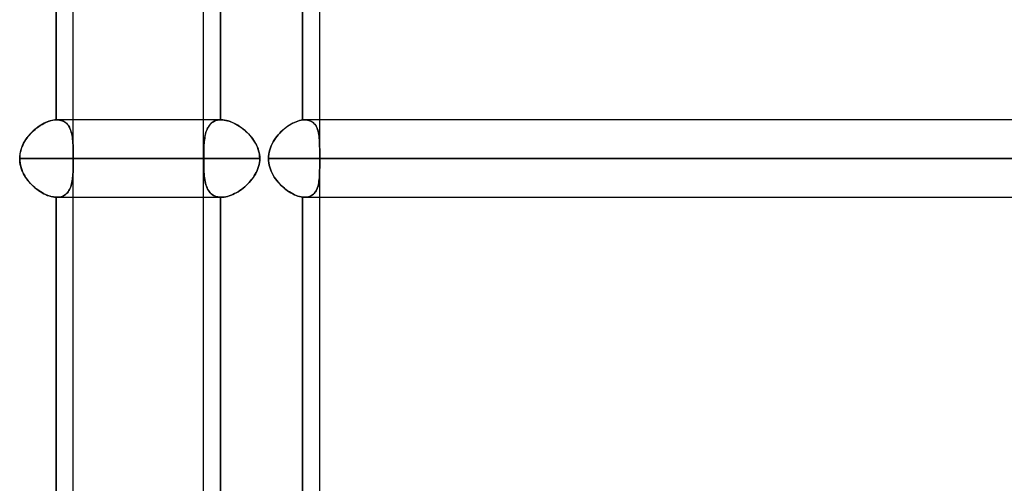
# Model space of a CAD drawing. Header units: millimetres. Extents: x -288 to 288, y -123 to 100.
# Tile 11 of 76: x -179 to -151, y -30 to -16. Entities that reach past the tile are written whole.
import ezdxf

# ---------------------------------------------------------------- set-up
doc = ezdxf.new("R2010")
doc.units = ezdxf.units.MM
doc.layers.add('MAIN-1', color=7, linetype='Continuous')
doc.layers.add('MAIN-2', color=7, linetype='Continuous')

msp = doc.modelspace()

# ---------------------------------------------------------------- linework, layer by layer
at = {"layer": 'MAIN-1'}
for p, q in [((-173.886, -31.305), (-173.886, -2.543)), ((-178.184, -19.175), (-178.184, -10.435)), ((-177.687, -19.175), (-177.687, -10.435)), ((-170.993, -19.179), (-170.993, -10.431)), ((-170.496, -19.175), (-170.496, -10.435)), ((-178.49, -19.253), (-178.437, -19.231)), ((-178.437, -19.231), (-178.385, -19.212)), ((-178.385, -19.212), (-178.333, -19.197)), ((-178.333, -19.197), (-178.282, -19.186)), ((-178.282, -19.186), (-178.232, -19.179)), ((-178.232, -19.179), (-178.184, -19.175)), ((-178.184, -19.175), (-178.182, -19.175)), ((-178.182, -19.175), (-178.179, -19.175)), ((-178.179, -19.175), (-178.177, -19.175)), ((-178.177, -19.175), (-178.175, -19.175)), ((-178.175, -19.175), (-178.172, -19.175)), ((-178.172, -19.175), (-178.17, -19.175)), ((-178.17, -19.175), (-178.168, -19.175)), ((-173.886, -19.175), (-178.168, -19.175)), ((-171.283, -19.273), (-171.233, -19.249)), ((-171.233, -19.249), (-171.183, -19.228)), ((-171.183, -19.228), (-171.134, -19.211)), ((-171.134, -19.211), (-171.086, -19.196)), ((-171.086, -19.196), (-171.039, -19.186)), ((-171.039, -19.186), (-170.993, -19.179)), ((-170.993, -19.179), (-170.983, -19.178)), ((-170.983, -19.178), (-170.974, -19.177)), ((-170.974, -19.177), (-170.965, -19.176)), ((-170.965, -19.176), (-170.956, -19.176)), ((-170.956, -19.176), (-170.947, -19.175)), ((-170.947, -19.175), (-170.938, -19.175)), ((-170.938, -19.175), (-170.929, -19.175)), ((170.929, -19.175), (-170.929, -19.175)), ((-178.898, -19.54), (-178.851, -19.495)), ((-178.851, -19.495), (-178.802, -19.452)), ((-178.802, -19.452), (-178.752, -19.412)), ((-178.752, -19.412), (-178.701, -19.374)), ((-178.701, -19.374), (-178.649, -19.339)), ((-178.649, -19.339), (-178.597, -19.307)), ((-178.597, -19.307), (-178.544, -19.278)), ((-178.544, -19.278), (-178.49, -19.253)), ((-171.663, -19.564), (-171.62, -19.519)), ((-171.62, -19.519), (-171.574, -19.477)), ((-171.574, -19.477), (-171.528, -19.436)), ((-171.528, -19.436), (-171.48, -19.398)), ((-171.48, -19.398), (-171.432, -19.363)), ((-171.432, -19.363), (-171.382, -19.33)), ((-171.382, -19.33), (-171.333, -19.3)), ((-171.333, -19.3), (-171.283, -19.273)), ((-179.135, -19.859), (-179.102, -19.801)), ((-179.102, -19.801), (-179.066, -19.745)), ((-179.066, -19.745), (-179.028, -19.69)), ((-179.028, -19.69), (-178.987, -19.638)), ((-178.987, -19.638), (-178.943, -19.588)), ((-178.943, -19.588), (-178.898, -19.54)), ((-171.883, -19.875), (-171.853, -19.818)), ((-171.853, -19.818), (-171.82, -19.764)), ((-171.82, -19.764), (-171.784, -19.711)), ((-171.784, -19.711), (-171.746, -19.66)), ((-171.746, -19.66), (-171.706, -19.611)), ((-171.706, -19.611), (-171.663, -19.564)), ((-179.24, -20.173), (-179.227, -20.107)), ((-179.227, -20.107), (-179.21, -20.043)), ((-179.21, -20.043), (-179.189, -19.98)), ((-179.189, -19.98), (-179.164, -19.919)), ((-179.164, -19.919), (-179.135, -19.859)), ((-171.969, -20.115), (-171.953, -20.053)), ((-171.953, -20.053), (-171.933, -19.992)), ((-171.933, -19.992), (-171.91, -19.933)), ((-171.91, -19.933), (-171.883, -19.875)), ((-179.25, -20.305), (-179.247, -20.239)), ((-179.25, -20.305), (-173.886, -20.305)), ((-179.248, -20.363), (-179.25, -20.305)), ((-179.242, -20.42), (-179.248, -20.363)), ((-179.247, -20.239), (-179.24, -20.173)), ((-171.99, -20.305), (-171.987, -20.241)), ((-171.99, -20.305), (171.99, -20.305)), ((-171.987, -20.368), (-171.99, -20.305)), ((-171.987, -20.241), (-171.98, -20.178)), ((-171.98, -20.432), (-171.987, -20.368)), ((-171.98, -20.178), (-171.969, -20.115)), ((-179.233, -20.477), (-179.242, -20.42)), ((-179.22, -20.533), (-179.233, -20.477)), ((-179.203, -20.589), (-179.22, -20.533)), ((-179.184, -20.644), (-179.203, -20.589)), ((-179.161, -20.697), (-179.184, -20.644)), ((-171.969, -20.494), (-171.98, -20.432)), ((-171.953, -20.556), (-171.969, -20.494)), ((-171.934, -20.617), (-171.953, -20.556)), ((-171.91, -20.677), (-171.934, -20.617)), ((-171.883, -20.735), (-171.91, -20.677)), ((-179.135, -20.749), (-179.161, -20.697)), ((-179.107, -20.8), (-179.135, -20.749)), ((-179.077, -20.85), (-179.107, -20.8)), ((-179.044, -20.898), (-179.077, -20.85)), ((-179.009, -20.944), (-179.044, -20.898)), ((-178.973, -20.988), (-179.009, -20.944)), ((-171.853, -20.792), (-171.883, -20.735)), ((-171.82, -20.846), (-171.853, -20.792)), ((-171.784, -20.899), (-171.82, -20.846)), ((-171.746, -20.95), (-171.784, -20.899)), ((-171.706, -20.999), (-171.746, -20.95)), ((-178.935, -21.032), (-178.973, -20.988)), ((-178.895, -21.073), (-178.935, -21.032)), ((-178.854, -21.113), (-178.895, -21.073)), ((-178.811, -21.15), (-178.854, -21.113)), ((-178.768, -21.186), (-178.811, -21.15)), ((-178.723, -21.22), (-178.768, -21.186)), ((-178.678, -21.252), (-178.723, -21.22)), ((-178.633, -21.281), (-178.678, -21.252)), ((-171.663, -21.046), (-171.706, -20.999)), ((-171.619, -21.091), (-171.663, -21.046)), ((-171.574, -21.134), (-171.619, -21.091)), ((-171.527, -21.174), (-171.574, -21.134)), ((-171.479, -21.212), (-171.527, -21.174)), ((-171.431, -21.248), (-171.479, -21.212)), ((-171.381, -21.28), (-171.431, -21.248)), ((-178.587, -21.308), (-178.633, -21.281)), ((-178.541, -21.333), (-178.587, -21.308)), ((-178.495, -21.355), (-178.541, -21.333)), ((-178.448, -21.375), (-178.495, -21.355)), ((-178.402, -21.392), (-178.448, -21.375)), ((-178.357, -21.406), (-178.402, -21.392)), ((-178.312, -21.418), (-178.357, -21.406)), ((-178.268, -21.426), (-178.312, -21.418)), ((-178.225, -21.432), (-178.268, -21.426)), ((-178.184, -21.435), (-178.225, -21.432)), ((-178.181, -21.435), (-178.184, -21.435)), ((-178.184, -30.175), (-178.184, -21.435)), ((-178.178, -21.435), (-178.181, -21.435)), ((-178.176, -21.435), (-178.178, -21.435)), ((-178.173, -21.435), (-178.176, -21.435)), ((-178.17, -21.435), (-178.173, -21.435)), ((-178.167, -21.435), (-178.17, -21.435)), ((-178.168, -21.435), (-173.886, -21.435)), ((-177.687, -30.175), (-177.687, -21.435)), ((-171.332, -21.31), (-171.381, -21.28)), ((-171.282, -21.337), (-171.332, -21.31)), ((-171.232, -21.361), (-171.282, -21.337)), ((-171.183, -21.382), (-171.232, -21.361)), ((-171.134, -21.4), (-171.183, -21.382)), ((-171.085, -21.414), (-171.134, -21.4)), ((-171.038, -21.424), (-171.085, -21.414)), ((-170.993, -21.431), (-171.038, -21.424)), ((-170.982, -21.432), (-170.993, -21.431)), ((-170.993, -30.179), (-170.993, -21.431)), ((-170.971, -21.433), (-170.982, -21.432)), ((-170.96, -21.434), (-170.971, -21.433)), ((-170.95, -21.435), (-170.96, -21.434)), ((-170.939, -21.435), (-170.95, -21.435)), ((-170.929, -21.435), (-170.939, -21.435)), ((-170.929, -21.435), (170.929, -21.435)), ((-170.496, -30.175), (-170.496, -21.435))]:
    msp.add_line(p, q, dxfattribs=at)
at = {"layer": 'MAIN-2'}
for p, q in [((-178.184, -10.435), (-178.184, -19.175)), ((-173.39, -19.175), (-173.39, -10.435)), ((-173.39, -10.435), (-173.39, -19.175)), ((-170.993, -10.431), (-170.993, -19.179)), ((-178.447, -19.235), (-178.493, -19.254)), ((-178.401, -19.218), (-178.447, -19.235)), ((-178.356, -19.203), (-178.401, -19.218)), ((-178.312, -19.192), (-178.356, -19.203)), ((-178.268, -19.183), (-178.312, -19.192)), ((-178.225, -19.178), (-178.268, -19.183)), ((-178.184, -19.175), (-178.225, -19.178)), ((-178.182, -19.175), (-178.184, -19.175)), ((-178.179, -19.175), (-178.182, -19.175)), ((-178.177, -19.175), (-178.179, -19.175)), ((-178.175, -19.175), (-178.177, -19.175)), ((-178.172, -19.175), (-178.175, -19.175)), ((-178.17, -19.175), (-178.172, -19.175)), ((-178.168, -19.175), (-178.17, -19.175)), ((-178.168, -19.175), (-178.126, -19.177)), ((-178.121, -19.177), (-178.168, -19.175)), ((-178.126, -19.177), (-178.086, -19.182)), ((-178.076, -19.183), (-178.121, -19.177)), ((-178.086, -19.182), (-178.048, -19.19)), ((-178.034, -19.194), (-178.076, -19.183)), ((-178.048, -19.19), (-178.012, -19.201)), ((-177.994, -19.208), (-178.034, -19.194)), ((-178.012, -19.201), (-177.978, -19.215)), ((-177.957, -19.226), (-177.994, -19.208)), ((-177.978, -19.215), (-177.946, -19.233)), ((-177.922, -19.248), (-177.957, -19.226)), ((-177.946, -19.233), (-177.916, -19.253)), ((-177.891, -19.273), (-177.922, -19.248)), ((-177.687, -21.435), (-177.687, -19.175)), ((-173.373, -19.175), (-173.886, -19.175)), ((-173.605, -19.235), (-173.634, -19.254)), ((-173.632, -19.253), (-173.598, -19.231)), ((-173.573, -19.218), (-173.605, -19.235)), ((-173.598, -19.231), (-173.561, -19.212)), ((-173.54, -19.203), (-173.573, -19.218)), ((-173.561, -19.212), (-173.522, -19.197)), ((-173.505, -19.192), (-173.54, -19.203)), ((-173.522, -19.197), (-173.48, -19.186)), ((-173.468, -19.183), (-173.505, -19.192)), ((-173.48, -19.186), (-173.436, -19.179)), ((-173.43, -19.178), (-173.468, -19.183)), ((-173.436, -19.179), (-173.39, -19.175)), ((-173.39, -19.175), (-173.43, -19.178)), ((-173.39, -19.175), (-173.387, -19.175)), ((-173.387, -19.175), (-173.39, -19.175)), ((-173.387, -19.175), (-173.385, -19.175)), ((-173.385, -19.175), (-173.387, -19.175)), ((-173.385, -19.175), (-173.383, -19.175)), ((-173.383, -19.175), (-173.385, -19.175)), ((-173.383, -19.175), (-173.38, -19.175)), ((-173.38, -19.175), (-173.383, -19.175)), ((-173.38, -19.175), (-173.378, -19.175)), ((-173.378, -19.175), (-173.38, -19.175)), ((-173.378, -19.175), (-173.376, -19.175)), ((-173.376, -19.175), (-173.378, -19.175)), ((-173.376, -19.175), (-173.373, -19.175)), ((-173.373, -19.175), (-173.376, -19.175)), ((-173.373, -19.175), (-173.329, -19.177)), ((-173.323, -19.177), (-173.373, -19.175)), ((-173.329, -19.177), (-173.283, -19.182)), ((-173.271, -19.183), (-173.323, -19.177)), ((-173.283, -19.182), (-173.236, -19.19)), ((-173.218, -19.194), (-173.271, -19.183)), ((-173.236, -19.19), (-173.188, -19.201)), ((-173.163, -19.208), (-173.218, -19.194)), ((-173.188, -19.201), (-173.14, -19.215)), ((-173.108, -19.226), (-173.163, -19.208)), ((-173.14, -19.215), (-173.091, -19.233)), ((-173.052, -19.248), (-173.108, -19.226)), ((-173.091, -19.233), (-173.041, -19.253)), ((-172.997, -19.273), (-173.052, -19.248)), ((-171.231, -19.248), (-171.281, -19.272)), ((-171.182, -19.228), (-171.231, -19.248)), ((-171.133, -19.21), (-171.182, -19.228)), ((-171.085, -19.196), (-171.133, -19.21)), ((-171.038, -19.186), (-171.085, -19.196)), ((-170.993, -19.179), (-171.038, -19.186)), ((-170.983, -19.178), (-170.993, -19.179)), ((-170.974, -19.177), (-170.983, -19.178)), ((-170.965, -19.176), (-170.974, -19.177)), ((-170.956, -19.176), (-170.965, -19.176)), ((-170.947, -19.175), (-170.956, -19.176)), ((-170.938, -19.175), (-170.947, -19.175)), ((-170.929, -19.175), (-170.938, -19.175)), ((-170.883, -19.177), (-170.929, -19.175)), ((-170.929, -19.175), (-170.889, -19.177)), ((-170.889, -19.177), (-170.851, -19.182)), ((-170.839, -19.184), (-170.883, -19.177)), ((-170.851, -19.182), (-170.814, -19.19)), ((-170.799, -19.195), (-170.839, -19.184)), ((-170.814, -19.19), (-170.78, -19.201)), ((-170.76, -19.21), (-170.799, -19.195)), ((-170.78, -19.201), (-170.748, -19.216)), ((-170.725, -19.229), (-170.76, -19.21)), ((-170.748, -19.216), (-170.718, -19.233)), ((-170.693, -19.252), (-170.725, -19.229)), ((-170.718, -19.233), (-170.69, -19.254)), ((-170.496, -20.146), (-170.496, -19.175)), ((-178.893, -19.535), (-178.933, -19.577)), ((-178.852, -19.496), (-178.893, -19.535)), ((-178.81, -19.458), (-178.852, -19.496)), ((-178.766, -19.423), (-178.81, -19.458)), ((-178.722, -19.389), (-178.766, -19.423)), ((-178.677, -19.357), (-178.722, -19.389)), ((-178.632, -19.328), (-178.677, -19.357)), ((-178.586, -19.301), (-178.632, -19.328)), ((-178.54, -19.276), (-178.586, -19.301)), ((-178.493, -19.254), (-178.54, -19.276)), ((-177.916, -19.253), (-177.888, -19.276)), ((-177.862, -19.302), (-177.891, -19.273)), ((-177.888, -19.276), (-177.863, -19.301)), ((-177.863, -19.301), (-177.84, -19.329)), ((-177.836, -19.334), (-177.862, -19.302)), ((-177.84, -19.329), (-177.818, -19.36)), ((-177.813, -19.369), (-177.836, -19.334)), ((-177.818, -19.36), (-177.799, -19.393)), ((-177.792, -19.406), (-177.813, -19.369)), ((-177.799, -19.393), (-177.782, -19.428)), ((-177.774, -19.447), (-177.792, -19.406)), ((-177.782, -19.428), (-177.766, -19.464)), ((-177.757, -19.489), (-177.774, -19.447)), ((-177.766, -19.464), (-177.753, -19.503)), ((-177.743, -19.535), (-177.757, -19.489)), ((-177.753, -19.503), (-177.741, -19.543)), ((-177.732, -19.582), (-177.743, -19.535)), ((-173.814, -19.535), (-173.825, -19.577)), ((-173.815, -19.54), (-173.801, -19.495)), ((-173.801, -19.496), (-173.814, -19.535)), ((-173.801, -19.495), (-173.784, -19.452)), ((-173.786, -19.458), (-173.801, -19.496)), ((-173.77, -19.423), (-173.786, -19.458)), ((-173.784, -19.452), (-173.765, -19.412)), ((-173.752, -19.389), (-173.77, -19.423)), ((-173.765, -19.412), (-173.743, -19.374)), ((-173.732, -19.357), (-173.752, -19.389)), ((-173.743, -19.374), (-173.719, -19.339)), ((-173.711, -19.328), (-173.732, -19.357)), ((-173.719, -19.339), (-173.693, -19.307)), ((-173.687, -19.301), (-173.711, -19.328)), ((-173.693, -19.307), (-173.664, -19.278)), ((-173.662, -19.276), (-173.687, -19.301)), ((-173.664, -19.278), (-173.632, -19.253)), ((-173.634, -19.254), (-173.662, -19.276)), ((-173.041, -19.253), (-172.992, -19.276)), ((-172.941, -19.302), (-172.997, -19.273)), ((-172.992, -19.276), (-172.942, -19.301)), ((-172.942, -19.301), (-172.893, -19.329)), ((-172.886, -19.334), (-172.941, -19.302)), ((-172.893, -19.329), (-172.844, -19.36)), ((-172.831, -19.369), (-172.886, -19.334)), ((-172.844, -19.36), (-172.796, -19.393)), ((-172.777, -19.406), (-172.831, -19.369)), ((-172.796, -19.393), (-172.749, -19.428)), ((-172.724, -19.447), (-172.777, -19.406)), ((-172.749, -19.428), (-172.703, -19.464)), ((-172.673, -19.489), (-172.724, -19.447)), ((-172.703, -19.464), (-172.658, -19.503)), ((-172.623, -19.535), (-172.673, -19.489)), ((-172.658, -19.503), (-172.614, -19.543)), ((-172.575, -19.582), (-172.623, -19.535)), ((-171.618, -19.517), (-171.662, -19.562)), ((-171.572, -19.475), (-171.618, -19.517)), ((-171.525, -19.435), (-171.572, -19.475)), ((-171.478, -19.397), (-171.525, -19.435)), ((-171.429, -19.361), (-171.478, -19.397)), ((-171.38, -19.329), (-171.429, -19.361)), ((-171.331, -19.299), (-171.38, -19.329)), ((-171.281, -19.272), (-171.331, -19.299)), ((-170.663, -19.278), (-170.693, -19.252)), ((-170.69, -19.254), (-170.664, -19.277)), ((-170.664, -19.277), (-170.641, -19.303)), ((-170.637, -19.308), (-170.663, -19.278)), ((-170.641, -19.303), (-170.62, -19.331)), ((-170.613, -19.341), (-170.637, -19.308)), ((-170.62, -19.331), (-170.6, -19.362)), ((-170.592, -19.378), (-170.613, -19.341)), ((-170.6, -19.362), (-170.583, -19.395)), ((-170.573, -19.417), (-170.592, -19.378)), ((-170.583, -19.395), (-170.568, -19.431)), ((-170.557, -19.459), (-170.573, -19.417)), ((-170.568, -19.431), (-170.554, -19.468)), ((-170.544, -19.504), (-170.557, -19.459)), ((-170.554, -19.468), (-170.543, -19.507)), ((-170.532, -19.551), (-170.544, -19.504)), ((-170.543, -19.507), (-170.533, -19.548)), ((-179.106, -19.808), (-179.135, -19.859)), ((-179.076, -19.759), (-179.106, -19.808)), ((-179.043, -19.711), (-179.076, -19.759)), ((-179.008, -19.664), (-179.043, -19.711)), ((-178.971, -19.62), (-179.008, -19.664)), ((-178.933, -19.577), (-178.971, -19.62)), ((-177.741, -19.543), (-177.731, -19.585)), ((-177.722, -19.632), (-177.732, -19.582)), ((-177.731, -19.585), (-177.722, -19.629)), ((-177.722, -19.629), (-177.715, -19.673)), ((-177.713, -19.685), (-177.722, -19.632)), ((-177.715, -19.673), (-177.709, -19.719)), ((-177.706, -19.739), (-177.713, -19.685)), ((-177.709, -19.719), (-177.704, -19.766)), ((-177.701, -19.795), (-177.706, -19.739)), ((-177.704, -19.766), (-177.7, -19.815)), ((-177.697, -19.854), (-177.701, -19.795)), ((-177.7, -19.815), (-177.696, -19.865)), ((-173.868, -19.859), (-173.863, -19.801)), ((-173.863, -19.808), (-173.868, -19.859)), ((-173.863, -19.801), (-173.856, -19.745)), ((-173.858, -19.759), (-173.863, -19.808)), ((-173.852, -19.711), (-173.858, -19.759)), ((-173.856, -19.745), (-173.849, -19.69)), ((-173.844, -19.664), (-173.852, -19.711)), ((-173.849, -19.69), (-173.839, -19.638)), ((-173.835, -19.62), (-173.844, -19.664)), ((-173.839, -19.638), (-173.828, -19.588)), ((-173.825, -19.577), (-173.835, -19.62)), ((-173.828, -19.588), (-173.815, -19.54)), ((-172.614, -19.543), (-172.573, -19.585)), ((-172.529, -19.632), (-172.575, -19.582)), ((-172.573, -19.585), (-172.533, -19.629)), ((-172.533, -19.629), (-172.495, -19.673)), ((-172.486, -19.685), (-172.529, -19.632)), ((-172.495, -19.673), (-172.459, -19.719)), ((-172.444, -19.739), (-172.486, -19.685)), ((-172.459, -19.719), (-172.425, -19.766)), ((-172.406, -19.795), (-172.444, -19.739)), ((-172.425, -19.766), (-172.394, -19.815)), ((-172.371, -19.854), (-172.406, -19.795)), ((-172.394, -19.815), (-172.365, -19.865)), ((-171.852, -19.817), (-171.882, -19.873)), ((-171.819, -19.762), (-171.852, -19.817)), ((-171.783, -19.709), (-171.819, -19.762)), ((-171.744, -19.658), (-171.783, -19.709)), ((-171.704, -19.609), (-171.744, -19.658)), ((-171.662, -19.562), (-171.704, -19.609)), ((-170.533, -19.548), (-170.525, -19.59)), ((-170.523, -19.601), (-170.532, -19.551)), ((-170.525, -19.59), (-170.518, -19.634)), ((-170.515, -19.653), (-170.523, -19.601)), ((-170.518, -19.634), (-170.512, -19.679)), ((-170.509, -19.708), (-170.515, -19.653)), ((-170.512, -19.679), (-170.507, -19.725)), ((-170.504, -19.764), (-170.509, -19.708)), ((-170.507, -19.725), (-170.504, -19.773)), ((-170.501, -19.823), (-170.504, -19.764)), ((-170.504, -19.773), (-170.501, -19.822)), ((-170.501, -19.822), (-170.499, -19.872)), ((-170.499, -19.884), (-170.501, -19.823)), ((-179.22, -20.075), (-179.233, -20.132)), ((-179.203, -20.019), (-179.22, -20.075)), ((-179.183, -19.965), (-179.203, -20.019)), ((-179.16, -19.911), (-179.183, -19.965)), ((-179.135, -19.859), (-179.16, -19.911)), ((-177.694, -19.914), (-177.697, -19.854)), ((-177.696, -19.865), (-177.694, -19.916)), ((-177.692, -19.976), (-177.694, -19.914)), ((-177.694, -19.916), (-177.692, -19.969)), ((-177.692, -19.969), (-177.69, -20.023)), ((-177.69, -20.039), (-177.692, -19.976)), ((-177.69, -20.023), (-177.69, -20.078)), ((-177.689, -20.104), (-177.69, -20.039)), ((-177.69, -20.078), (-177.689, -20.134)), ((-177.689, -20.17), (-177.689, -20.104)), ((-173.88, -20.173), (-173.879, -20.107)), ((-173.879, -20.107), (-173.877, -20.043)), ((-173.878, -20.075), (-173.879, -20.132)), ((-173.877, -20.019), (-173.878, -20.075)), ((-173.874, -19.965), (-173.877, -20.019)), ((-173.877, -20.043), (-173.875, -19.98)), ((-173.875, -19.98), (-173.872, -19.919)), ((-173.872, -19.911), (-173.874, -19.965)), ((-173.868, -19.859), (-173.872, -19.911)), ((-173.872, -19.919), (-173.868, -19.859)), ((-172.339, -19.914), (-172.371, -19.854)), ((-172.365, -19.865), (-172.338, -19.916)), ((-172.312, -19.976), (-172.339, -19.914)), ((-172.338, -19.916), (-172.315, -19.969)), ((-172.315, -19.969), (-172.294, -20.023)), ((-172.288, -20.039), (-172.312, -19.976)), ((-172.294, -20.023), (-172.277, -20.078)), ((-172.27, -20.104), (-172.288, -20.039)), ((-172.277, -20.078), (-172.263, -20.134)), ((-172.256, -20.17), (-172.27, -20.104)), ((-171.953, -20.052), (-171.969, -20.115)), ((-171.933, -19.991), (-171.953, -20.052)), ((-171.909, -19.931), (-171.933, -19.991)), ((-171.882, -19.873), (-171.909, -19.931)), ((-170.499, -19.872), (-170.498, -19.924)), ((-170.497, -19.946), (-170.499, -19.884)), ((-170.498, -19.924), (-170.497, -19.978)), ((-170.496, -20.011), (-170.497, -19.946)), ((-170.497, -19.978), (-170.496, -20.032)), ((-170.496, -20.076), (-170.496, -20.011)), ((-170.496, -20.032), (-170.496, -20.088)), ((-170.496, -20.144), (-170.496, -20.076)), ((-170.496, -20.088), (-170.496, -20.145)), ((-179.248, -20.247), (-179.25, -20.305)), ((-179.25, -20.305), (-179.247, -20.371)), ((-173.881, -20.305), (-179.25, -20.305)), ((-179.242, -20.19), (-179.248, -20.247)), ((-179.247, -20.371), (-179.24, -20.436)), ((-179.233, -20.132), (-179.242, -20.19)), ((-177.689, -20.134), (-177.688, -20.191)), ((-177.688, -20.237), (-177.689, -20.17)), ((-177.688, -20.364), (-177.689, -20.423)), ((-177.689, -20.424), (-177.688, -20.365)), ((-177.688, -20.191), (-177.688, -20.248)), ((-177.688, -20.305), (-177.688, -20.237)), ((-177.688, -20.248), (-177.688, -20.305)), ((-177.688, -20.305), (-177.688, -20.364)), ((-172.245, -20.305), (-177.688, -20.305)), ((-177.688, -20.305), (-172.245, -20.305)), ((-177.688, -20.365), (-177.688, -20.305)), ((-173.881, -20.239), (-173.88, -20.173)), ((-173.88, -20.19), (-173.881, -20.247)), ((-173.881, -20.305), (-173.881, -20.239)), ((-173.881, -20.247), (-173.881, -20.305)), ((-173.881, -20.305), (-173.881, -20.371)), ((-173.881, -20.363), (-173.881, -20.305)), ((-173.88, -20.42), (-173.881, -20.363)), ((-173.881, -20.371), (-173.88, -20.436)), ((-173.879, -20.132), (-173.88, -20.19)), ((-172.263, -20.134), (-172.253, -20.191)), ((-172.248, -20.237), (-172.256, -20.17)), ((-172.254, -20.424), (-172.247, -20.365)), ((-172.253, -20.191), (-172.247, -20.248)), ((-172.247, -20.364), (-172.253, -20.423)), ((-172.245, -20.305), (-172.248, -20.237)), ((-172.247, -20.248), (-172.245, -20.305)), ((-172.247, -20.365), (-172.245, -20.305)), ((-172.245, -20.305), (-172.247, -20.364)), ((-171.987, -20.241), (-171.99, -20.305)), ((-171.99, -20.305), (-171.987, -20.368)), ((171.99, -20.305), (-171.99, -20.305)), ((-171.98, -20.178), (-171.987, -20.241)), ((-171.987, -20.368), (-171.98, -20.431)), ((-171.969, -20.115), (-171.98, -20.178)), ((-170.496, -20.17), (-170.496, -20.144)), ((-170.496, -20.145), (-170.496, -20.171)), ((-170.496, -20.197), (-170.496, -20.17)), ((-170.496, -20.171), (-170.496, -20.198)), ((-170.496, -20.224), (-170.496, -20.197)), ((-170.496, -20.198), (-170.496, -20.225)), ((-170.496, -20.251), (-170.496, -20.224)), ((-170.496, -20.225), (-170.496, -20.251)), ((-170.496, -20.278), (-170.496, -20.251)), ((-170.496, -20.251), (-170.496, -20.278)), ((-170.496, -20.305), (-170.496, -20.278)), ((-170.496, -20.278), (-170.496, -20.305)), ((-170.496, -20.305), (-170.496, -20.332)), ((170.496, -20.305), (-170.496, -20.305)), ((-170.496, -20.305), (-62.596, -20.305)), ((-170.496, -20.332), (-170.496, -20.305)), ((-170.496, -20.332), (-170.496, -20.359)), ((-170.496, -20.359), (-170.496, -20.332)), ((-170.496, -20.359), (-170.496, -20.386)), ((-170.496, -20.386), (-170.496, -20.359)), ((-170.496, -20.386), (-170.496, -20.413)), ((-170.496, -20.412), (-170.496, -20.386)), ((-179.24, -20.436), (-179.228, -20.501)), ((-179.228, -20.501), (-179.211, -20.566)), ((-179.211, -20.566), (-179.19, -20.628)), ((-179.19, -20.628), (-179.164, -20.69)), ((-177.692, -20.651), (-177.694, -20.705)), ((-177.694, -20.708), (-177.692, -20.654)), ((-177.691, -20.596), (-177.692, -20.651)), ((-177.692, -20.654), (-177.691, -20.598)), ((-177.69, -20.54), (-177.691, -20.596)), ((-177.691, -20.598), (-177.69, -20.54)), ((-177.689, -20.482), (-177.69, -20.54)), ((-177.69, -20.54), (-177.689, -20.482)), ((-177.689, -20.423), (-177.689, -20.482)), ((-177.689, -20.482), (-177.689, -20.424)), ((-173.88, -20.477), (-173.88, -20.42)), ((-173.88, -20.436), (-173.879, -20.501)), ((-173.878, -20.533), (-173.88, -20.477)), ((-173.879, -20.501), (-173.877, -20.566)), ((-173.877, -20.589), (-173.878, -20.533)), ((-173.877, -20.566), (-173.875, -20.628)), ((-173.874, -20.644), (-173.877, -20.589)), ((-173.875, -20.628), (-173.872, -20.69)), ((-173.872, -20.697), (-173.874, -20.644)), ((-172.345, -20.708), (-172.32, -20.654)), ((-172.319, -20.651), (-172.344, -20.705)), ((-172.32, -20.654), (-172.298, -20.598)), ((-172.297, -20.596), (-172.319, -20.651)), ((-172.298, -20.598), (-172.279, -20.54)), ((-172.279, -20.54), (-172.297, -20.596)), ((-172.279, -20.54), (-172.264, -20.482)), ((-172.264, -20.482), (-172.279, -20.54)), ((-172.253, -20.423), (-172.264, -20.482)), ((-172.264, -20.482), (-172.254, -20.424)), ((-171.98, -20.431), (-171.969, -20.494)), ((-171.969, -20.494), (-171.954, -20.556)), ((-171.954, -20.556), (-171.934, -20.617)), ((-171.934, -20.617), (-171.911, -20.676)), ((-171.911, -20.676), (-171.884, -20.734)), ((-170.497, -20.671), (-170.499, -20.72)), ((-170.498, -20.703), (-170.497, -20.646)), ((-170.496, -20.571), (-170.497, -20.621)), ((-170.497, -20.646), (-170.496, -20.587)), ((-170.497, -20.621), (-170.497, -20.671)), ((-170.496, -20.439), (-170.496, -20.412)), ((-170.496, -20.413), (-170.496, -20.439)), ((-170.496, -20.439), (-170.496, -20.466)), ((-170.496, -20.465), (-170.496, -20.439)), ((-170.496, -21.435), (-170.496, -20.464)), ((-170.496, -20.527), (-170.496, -20.465)), ((-170.496, -20.466), (-170.496, -20.519)), ((-170.496, -20.519), (-170.496, -20.571)), ((-170.496, -20.587), (-170.496, -20.527)), ((-179.164, -20.69), (-179.135, -20.75)), ((-179.135, -20.75), (-179.103, -20.808)), ((-179.103, -20.808), (-179.067, -20.864)), ((-179.067, -20.864), (-179.029, -20.918)), ((-179.029, -20.918), (-178.988, -20.97)), ((-178.988, -20.97), (-178.945, -21.02)), ((-177.718, -20.956), (-177.726, -21.002)), ((-177.726, -21.003), (-177.718, -20.958)), ((-177.711, -20.908), (-177.718, -20.956)), ((-177.718, -20.958), (-177.711, -20.911)), ((-177.705, -20.859), (-177.711, -20.908)), ((-177.711, -20.911), (-177.706, -20.863)), ((-177.706, -20.863), (-177.701, -20.813)), ((-177.701, -20.809), (-177.705, -20.859)), ((-177.697, -20.758), (-177.701, -20.809)), ((-177.701, -20.813), (-177.697, -20.762)), ((-177.694, -20.705), (-177.697, -20.758)), ((-177.697, -20.762), (-177.694, -20.708)), ((-173.872, -20.69), (-173.868, -20.75)), ((-173.868, -20.749), (-173.872, -20.697)), ((-173.864, -20.8), (-173.868, -20.749)), ((-173.868, -20.75), (-173.863, -20.808)), ((-173.858, -20.85), (-173.864, -20.8)), ((-173.863, -20.808), (-173.857, -20.864)), ((-173.852, -20.898), (-173.858, -20.85)), ((-173.857, -20.864), (-173.849, -20.918)), ((-173.845, -20.944), (-173.852, -20.898)), ((-173.849, -20.918), (-173.84, -20.97)), ((-173.836, -20.988), (-173.845, -20.944)), ((-173.84, -20.97), (-173.829, -21.02)), ((-172.552, -21.003), (-172.512, -20.958)), ((-172.511, -20.956), (-172.551, -21.002)), ((-172.512, -20.958), (-172.474, -20.911)), ((-172.472, -20.908), (-172.511, -20.956)), ((-172.474, -20.911), (-172.439, -20.863)), ((-172.436, -20.859), (-172.472, -20.908)), ((-172.439, -20.863), (-172.405, -20.813)), ((-172.403, -20.809), (-172.436, -20.859)), ((-172.405, -20.813), (-172.374, -20.762)), ((-172.372, -20.758), (-172.403, -20.809)), ((-172.374, -20.762), (-172.345, -20.708)), ((-172.344, -20.705), (-172.372, -20.758)), ((-171.884, -20.734), (-171.854, -20.79)), ((-171.854, -20.79), (-171.821, -20.845)), ((-171.821, -20.845), (-171.785, -20.898)), ((-171.785, -20.898), (-171.747, -20.949)), ((-171.747, -20.949), (-171.707, -20.998)), ((-170.523, -21.012), (-170.516, -20.965)), ((-170.514, -20.947), (-170.52, -20.989)), ((-170.516, -20.965), (-170.51, -20.916)), ((-170.509, -20.904), (-170.514, -20.947)), ((-170.51, -20.916), (-170.506, -20.866)), ((-170.505, -20.859), (-170.509, -20.904)), ((-170.506, -20.866), (-170.502, -20.813)), ((-170.502, -20.814), (-170.505, -20.859)), ((-170.502, -20.813), (-170.5, -20.759)), ((-170.5, -20.767), (-170.502, -20.814)), ((-170.5, -20.759), (-170.498, -20.703)), ((-170.499, -20.72), (-170.5, -20.767)), ((-178.945, -21.02), (-178.899, -21.068)), ((-178.899, -21.068), (-178.852, -21.114)), ((-178.852, -21.114), (-178.804, -21.157)), ((-178.804, -21.157), (-178.754, -21.197)), ((-178.754, -21.197), (-178.702, -21.235)), ((-178.702, -21.235), (-178.65, -21.27)), ((-177.812, -21.24), (-177.833, -21.272)), ((-177.833, -21.272), (-177.812, -21.24)), ((-177.812, -21.24), (-177.793, -21.205)), ((-177.793, -21.206), (-177.812, -21.24)), ((-177.793, -21.205), (-177.776, -21.168)), ((-177.776, -21.169), (-177.793, -21.206)), ((-177.761, -21.13), (-177.776, -21.169)), ((-177.776, -21.168), (-177.761, -21.13)), ((-177.747, -21.089), (-177.761, -21.13)), ((-177.761, -21.13), (-177.747, -21.089)), ((-177.736, -21.046), (-177.747, -21.089)), ((-177.747, -21.089), (-177.736, -21.047)), ((-177.726, -21.002), (-177.736, -21.046)), ((-177.736, -21.047), (-177.726, -21.003)), ((-173.826, -21.032), (-173.836, -20.988)), ((-173.829, -21.02), (-173.816, -21.068)), ((-173.814, -21.073), (-173.826, -21.032)), ((-173.816, -21.068), (-173.801, -21.114)), ((-173.801, -21.113), (-173.814, -21.073)), ((-173.787, -21.15), (-173.801, -21.113)), ((-173.801, -21.114), (-173.784, -21.157)), ((-173.771, -21.186), (-173.787, -21.15)), ((-173.784, -21.157), (-173.765, -21.197)), ((-173.753, -21.22), (-173.771, -21.186)), ((-173.765, -21.197), (-173.744, -21.235)), ((-173.733, -21.252), (-173.753, -21.22)), ((-173.744, -21.235), (-173.72, -21.27)), ((-173.711, -21.281), (-173.733, -21.252)), ((-172.829, -21.24), (-172.879, -21.272)), ((-172.878, -21.272), (-172.828, -21.24)), ((-172.78, -21.206), (-172.829, -21.24)), ((-172.828, -21.24), (-172.779, -21.205)), ((-172.731, -21.169), (-172.78, -21.206)), ((-172.779, -21.205), (-172.731, -21.168)), ((-172.731, -21.168), (-172.684, -21.13)), ((-172.684, -21.13), (-172.731, -21.169)), ((-172.684, -21.13), (-172.638, -21.089)), ((-172.638, -21.089), (-172.684, -21.13)), ((-172.594, -21.046), (-172.638, -21.089)), ((-172.638, -21.089), (-172.594, -21.047)), ((-172.551, -21.002), (-172.594, -21.046)), ((-172.594, -21.047), (-172.552, -21.003)), ((-171.707, -20.998), (-171.665, -21.045)), ((-171.665, -21.045), (-171.621, -21.09)), ((-171.621, -21.09), (-171.575, -21.132)), ((-171.575, -21.132), (-171.529, -21.173)), ((-171.529, -21.173), (-171.481, -21.211)), ((-171.481, -21.211), (-171.432, -21.246)), ((-171.432, -21.246), (-171.383, -21.279)), ((-170.626, -21.288), (-170.605, -21.256)), ((-170.598, -21.243), (-170.615, -21.272)), ((-170.605, -21.256), (-170.586, -21.221)), ((-170.582, -21.212), (-170.598, -21.243)), ((-170.586, -21.221), (-170.569, -21.183)), ((-170.568, -21.179), (-170.582, -21.212)), ((-170.569, -21.183), (-170.555, -21.143)), ((-170.555, -21.144), (-170.568, -21.179)), ((-170.555, -21.143), (-170.542, -21.101)), ((-170.544, -21.108), (-170.555, -21.144)), ((-170.535, -21.07), (-170.544, -21.108)), ((-170.542, -21.101), (-170.532, -21.058)), ((-170.526, -21.03), (-170.535, -21.07)), ((-170.532, -21.058), (-170.523, -21.012)), ((-170.52, -20.989), (-170.526, -21.03)), ((-178.65, -21.27), (-178.598, -21.302)), ((-178.598, -21.302), (-178.544, -21.331)), ((-178.544, -21.331), (-178.491, -21.357)), ((-178.491, -21.357), (-178.438, -21.379)), ((-178.438, -21.379), (-178.385, -21.398)), ((-178.385, -21.398), (-178.333, -21.413)), ((-178.333, -21.413), (-178.282, -21.424)), ((-178.282, -21.424), (-178.232, -21.431)), ((-178.232, -21.431), (-178.184, -21.435)), ((-178.184, -21.435), (-178.181, -21.435)), ((-178.184, -21.435), (-178.184, -30.175)), ((-178.181, -21.435), (-178.178, -21.435)), ((-178.178, -21.435), (-178.176, -21.435)), ((-178.176, -21.435), (-178.173, -21.435)), ((-178.173, -21.435), (-178.17, -21.435)), ((-178.17, -21.435), (-178.167, -21.435)), ((-178.124, -21.433), (-178.167, -21.435)), ((-178.167, -21.435), (-178.125, -21.433)), ((-178.125, -21.433), (-178.084, -21.428)), ((-178.083, -21.428), (-178.124, -21.433)), ((-178.084, -21.428), (-178.045, -21.42)), ((-178.044, -21.419), (-178.083, -21.428)), ((-178.045, -21.42), (-178.008, -21.408)), ((-178.008, -21.408), (-178.044, -21.419)), ((-177.973, -21.392), (-178.008, -21.408)), ((-178.008, -21.408), (-177.973, -21.392)), ((-177.941, -21.374), (-177.973, -21.392)), ((-177.973, -21.392), (-177.94, -21.374)), ((-177.91, -21.353), (-177.941, -21.374)), ((-177.94, -21.374), (-177.91, -21.353)), ((-177.91, -21.353), (-177.882, -21.328)), ((-177.882, -21.329), (-177.91, -21.353)), ((-177.882, -21.328), (-177.856, -21.301)), ((-177.857, -21.302), (-177.882, -21.329)), ((-177.833, -21.272), (-177.857, -21.302)), ((-177.856, -21.301), (-177.833, -21.272)), ((-173.886, -21.435), (-173.373, -21.435)), ((-173.72, -21.27), (-173.693, -21.302)), ((-173.688, -21.308), (-173.711, -21.281)), ((-173.693, -21.302), (-173.664, -21.331)), ((-173.662, -21.333), (-173.688, -21.308)), ((-173.664, -21.331), (-173.633, -21.357)), ((-173.635, -21.355), (-173.662, -21.333)), ((-173.606, -21.375), (-173.635, -21.355)), ((-173.633, -21.357), (-173.598, -21.379)), ((-173.574, -21.392), (-173.606, -21.375)), ((-173.598, -21.379), (-173.562, -21.398)), ((-173.541, -21.406), (-173.574, -21.392)), ((-173.562, -21.398), (-173.522, -21.413)), ((-173.505, -21.418), (-173.541, -21.406)), ((-173.522, -21.413), (-173.481, -21.424)), ((-173.468, -21.426), (-173.505, -21.418)), ((-173.481, -21.424), (-173.436, -21.431)), ((-173.43, -21.432), (-173.468, -21.426)), ((-173.436, -21.431), (-173.39, -21.435)), ((-173.39, -21.435), (-173.43, -21.432)), ((-173.39, -21.435), (-173.387, -21.435)), ((-173.387, -21.435), (-173.39, -21.435)), ((-173.39, -30.175), (-173.39, -21.435)), ((-173.39, -21.435), (-173.39, -30.175)), ((-173.387, -21.435), (-173.384, -21.435)), ((-173.384, -21.435), (-173.387, -21.435)), ((-173.384, -21.435), (-173.381, -21.435)), ((-173.381, -21.435), (-173.384, -21.435)), ((-173.381, -21.435), (-173.379, -21.435)), ((-173.379, -21.435), (-173.381, -21.435)), ((-173.379, -21.435), (-173.376, -21.435)), ((-173.376, -21.435), (-173.379, -21.435)), ((-173.376, -21.435), (-173.373, -21.435)), ((-173.373, -21.435), (-173.376, -21.435)), ((-173.373, -21.435), (-173.327, -21.433)), ((-173.327, -21.433), (-173.373, -21.435)), ((-173.327, -21.433), (-173.28, -21.428)), ((-173.28, -21.428), (-173.327, -21.433)), ((-173.232, -21.419), (-173.28, -21.428)), ((-173.28, -21.428), (-173.232, -21.42)), ((-173.232, -21.42), (-173.183, -21.408)), ((-173.182, -21.408), (-173.232, -21.419)), ((-173.183, -21.408), (-173.133, -21.392)), ((-173.133, -21.392), (-173.182, -21.408)), ((-173.133, -21.392), (-173.082, -21.374)), ((-173.082, -21.374), (-173.133, -21.392)), ((-173.082, -21.374), (-173.031, -21.353)), ((-173.031, -21.353), (-173.082, -21.374)), ((-173.031, -21.353), (-172.98, -21.328)), ((-172.98, -21.329), (-173.031, -21.353)), ((-172.98, -21.328), (-172.929, -21.301)), ((-172.929, -21.302), (-172.98, -21.329)), ((-172.929, -21.301), (-172.878, -21.272)), ((-172.879, -21.272), (-172.929, -21.302)), ((-171.383, -21.279), (-171.333, -21.309)), ((-171.333, -21.309), (-171.283, -21.337)), ((-171.283, -21.337), (-171.233, -21.361)), ((-171.233, -21.361), (-171.183, -21.382)), ((-171.183, -21.382), (-171.134, -21.399)), ((-171.134, -21.399), (-171.086, -21.413)), ((-171.086, -21.413), (-171.039, -21.424)), ((-171.039, -21.424), (-170.993, -21.431)), ((-170.993, -21.431), (-170.982, -21.432)), ((-170.993, -21.431), (-170.993, -30.179)), ((-170.982, -21.432), (-170.971, -21.433)), ((-170.971, -21.433), (-170.96, -21.434)), ((-170.96, -21.434), (-170.949, -21.435)), ((-170.949, -21.435), (-170.939, -21.435)), ((-170.939, -21.435), (-170.928, -21.435)), ((-170.891, -21.434), (-170.929, -21.435)), ((-170.928, -21.435), (-170.885, -21.433)), ((-170.856, -21.429), (-170.891, -21.434)), ((-170.885, -21.433), (-170.845, -21.427)), ((-170.821, -21.422), (-170.856, -21.429)), ((-170.845, -21.427), (-170.806, -21.418)), ((-170.789, -21.412), (-170.821, -21.422)), ((-170.806, -21.418), (-170.77, -21.405)), ((-170.759, -21.4), (-170.789, -21.412)), ((-170.77, -21.405), (-170.736, -21.388)), ((-170.73, -21.385), (-170.759, -21.4)), ((-170.736, -21.388), (-170.705, -21.368)), ((-170.704, -21.367), (-170.73, -21.385)), ((-170.705, -21.368), (-170.676, -21.344)), ((-170.679, -21.347), (-170.704, -21.367)), ((-170.656, -21.324), (-170.679, -21.347)), ((-170.676, -21.344), (-170.65, -21.318)), ((-170.634, -21.299), (-170.656, -21.324)), ((-170.65, -21.318), (-170.626, -21.288)), ((-170.615, -21.272), (-170.634, -21.299))]:
    msp.add_line(p, q, dxfattribs=at)

doc.saveas('drawing.dxf')
